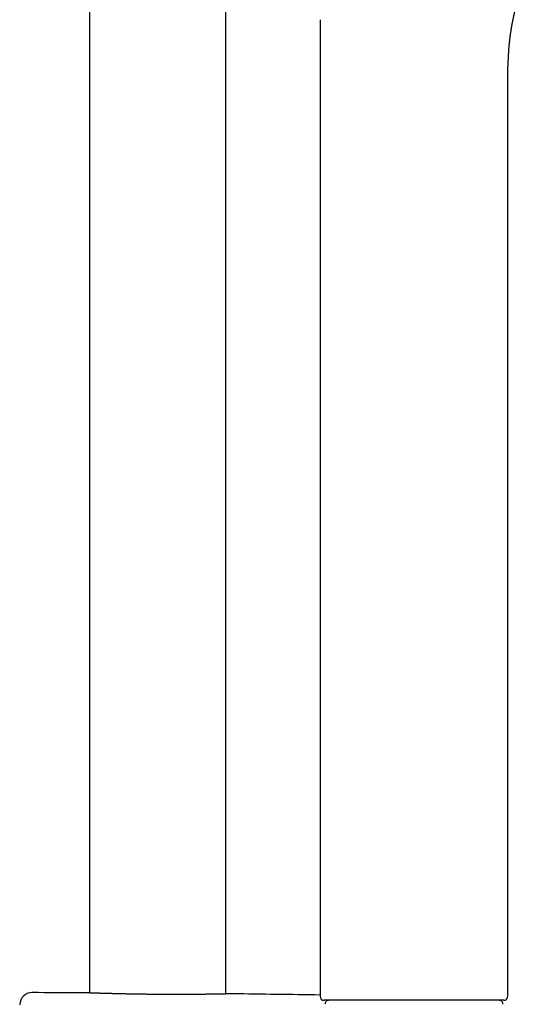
# Model space of a CAD drawing. Header units: millimetres. Extents: x 8 to 673, y 12 to 1463.
# Tile 15 of 16: x 531 to 598, y 1137 to 1266. Entities that reach past the tile are written whole.
import ezdxf

# ---------------------------------------------------------------- set-up
doc = ezdxf.new("R2010")
doc.units = ezdxf.units.MM

msp = doc.modelspace()

# ---------------------------------------------------------------- linework, layer by layer
at = {"color": 7, "linetype": 'Continuous', "lineweight": 30}
for p, q in [((558.12, 1138.32), (558.12, 1431.05)), ((540.32, 1423.94), (540.32, 1138.46)), ((570.47, 1265.54), (570.47, 1138)), ((595.15, 1262.08), (595.15, 1262.09)), ((594.97, 1138), (594.97, 1256.8)), ((539.46, 1138.49), (539.45, 1138.49)), ((559, 1138.34), (558.98, 1138.34)), ((594.47, 1137.5), (570.97, 1137.5)), ((580.75, 1137.5), (572.12, 1137.5)), ((593.32, 1137.5), (580.75, 1137.5))]:
    msp.add_line(p, q, dxfattribs=at)
for centre, radius, start, end in [((532.81, 1136.9), 1.6, 89.9629, 178.8891), ((531.22, -1310.12), 2448.62, 89.8075, 89.96285), ((531.22, -1310.12), 2448.62, 89.08154, 89.34994), ((570.97, 1138), 0.5, 180, 270), ((594.47, 1138), 0.5, 270, 360), ((571.59, 1137), 0.5, 90, 182.4813), ((593.85, 1137), 0.5, 357.5187, 90)]:
    msp.add_arc(centre, radius, start, end, dxfattribs=at)
for points, knots in [([(595.16, 1262.09), (595.16, 1262.09), (595.16, 1262.12), (595.17, 1262.19), (595.18, 1262.28), (595.18, 1262.35), (595.19, 1262.4), (595.19, 1262.43), (595.19, 1262.46), (595.2, 1262.48), (595.2, 1262.51), (595.2, 1262.53), (595.2, 1262.56), (595.21, 1262.59), (595.21, 1262.64), (595.22, 1262.71), (595.23, 1262.79), (595.24, 1262.93), (595.26, 1263.09), (595.29, 1263.27), (595.3, 1263.4), (595.32, 1263.51), (595.34, 1263.63), (595.35, 1263.76), (595.37, 1263.9), (595.4, 1264.04), (595.42, 1264.18), (595.44, 1264.3), (595.46, 1264.41), (595.47, 1264.52), (595.49, 1264.6), (595.5, 1264.66), (595.51, 1264.71), (595.51, 1264.76), (595.52, 1264.81), (595.54, 1264.89), (595.56, 1265), (595.58, 1265.14), (595.61, 1265.28), (595.63, 1265.4), (595.65, 1265.5), (595.67, 1265.59), (595.69, 1265.68), (595.71, 1265.77), (595.73, 1265.87), (595.75, 1265.96), (595.77, 1266.04), (595.78, 1266.1), (595.79, 1266.14), (595.8, 1266.17), (595.81, 1266.21), (595.82, 1266.26), (595.83, 1266.32), (595.86, 1266.42), (595.89, 1266.53), (595.92, 1266.66), (595.95, 1266.78), (595.97, 1266.87), (595.99, 1266.96), (596.01, 1267.03), (596.03, 1267.11), (596.05, 1267.18), (596.07, 1267.25), (596.09, 1267.32), (596.11, 1267.37), (596.12, 1267.43), (596.14, 1267.48), (596.16, 1267.54), (596.18, 1267.61), (596.2, 1267.69), (596.22, 1267.76), (596.24, 1267.81), (596.25, 1267.87), (596.27, 1267.93), (596.3, 1268), (596.32, 1268.09), (596.35, 1268.17), (596.38, 1268.26), (596.41, 1268.34), (596.43, 1268.42), (596.46, 1268.51), (596.49, 1268.6), (596.52, 1268.68), (596.55, 1268.76), (596.58, 1268.84), (596.61, 1268.91), (596.64, 1268.99), (596.67, 1269.07), (596.7, 1269.16), (596.73, 1269.24), (596.76, 1269.31), (596.79, 1269.38), (596.81, 1269.44), (596.83, 1269.49), (596.85, 1269.53), (596.87, 1269.57), (596.88, 1269.6), (596.89, 1269.63), (596.91, 1269.66), (596.92, 1269.7), (596.94, 1269.73), (596.95, 1269.77), (596.97, 1269.81), (596.99, 1269.86), (597.02, 1269.91), (597.04, 1269.97), (597.07, 1270.03), (597.1, 1270.08), (597.12, 1270.14), (597.14, 1270.18), (597.17, 1270.22), (597.19, 1270.28), (597.24, 1270.36), (597.27, 1270.43), (597.3, 1270.49), (597.33, 1270.53), (597.36, 1270.59), (597.39, 1270.64), (597.42, 1270.69), (597.45, 1270.74), (597.48, 1270.79), (597.51, 1270.83), (597.53, 1270.87), (597.56, 1270.91), (597.59, 1270.95), (597.61, 1270.99), (597.64, 1271.03), (597.65, 1271.05), (597.66, 1271.06)], [0, 0, 0, 0, 0.0001837, 0.008859, 0.0161329, 0.0220079, 0.0249703, 0.0273873, 0.0301938, 0.0317061, 0.0333107, 0.0352702, 0.0375846, 0.0402538, 0.0432777, 0.0497424, 0.0570185, 0.0641055, 0.0818978, 0.0979609, 0.1067029, 0.1150278, 0.1243654, 0.1350058, 0.1469487, 0.1601931, 0.1698235, 0.1800397, 0.190284, 0.1990683, 0.2063136, 0.2109282, 0.2146068, 0.2182956, 0.2226002, 0.2275202, 0.2393683, 0.2512598, 0.2631932, 0.2756016, 0.2830819, 0.2909281, 0.2991403, 0.3077181, 0.3166612, 0.3255363, 0.3329732, 0.3377392, 0.3415593, 0.344554, 0.3482124, 0.3529822, 0.3588617, 0.3654425, 0.3805302, 0.3935186, 0.4044225, 0.4141883, 0.4238349, 0.4306545, 0.4381846, 0.4466917, 0.4544729, 0.4613346, 0.4672805, 0.4731674, 0.478937, 0.4857428, 0.493581, 0.5024476, 0.5112677, 0.5176021, 0.5220793, 0.5297838, 0.5384889, 0.548294, 0.5595026, 0.5693055, 0.5799723, 0.5903087, 0.5995277, 0.6113756, 0.6219016, 0.631365, 0.6411471, 0.6514584, 0.6598337, 0.6701535, 0.6816816, 0.6931548, 0.7021203, 0.7110461, 0.7195279, 0.7266316, 0.7324219, 0.7369448, 0.7413616, 0.7458544, 0.7504235, 0.7551026, 0.7603834, 0.7660767, 0.7724543, 0.7795171, 0.7873546, 0.7962336, 0.805664, 0.8156014, 0.8241507, 0.8313144, 0.8372069, 0.8504506, 0.8637638, 0.8788402, 0.8871677, 0.8965217, 0.9069027, 0.9179902, 0.928104, 0.9371861, 0.9466245, 0.955417, 0.9646094, 0.9729123, 0.9800511, 0.9851048, 0.9918226, 1, 1, 1, 1]), ([(594.97, 1256.79), (594.97, 1256.98), (594.97, 1257.33), (594.97, 1257.86), (594.97, 1258.36), (594.98, 1258.85), (595, 1259.32), (595.02, 1259.77), (595.04, 1260.2), (595.06, 1260.62), (595.08, 1261.01), (595.11, 1261.38), (595.13, 1261.74), (595.15, 1261.97), (595.16, 1262.08)], [0, 0, 0, 0, 0.102419, 0.201383, 0.296852, 0.388798, 0.47723, 0.56223, 0.643833, 0.722029, 0.796771, 0.868022, 0.935765, 1, 1, 1, 1]), ([(558.98, 1138.34), (558.98, 1138.34), (558.98, 1138.34), (558.98, 1138.34), (558.97, 1138.34), (558.95, 1138.34), (558.93, 1138.34), (558.9, 1138.34), (558.86, 1138.34), (558.82, 1138.34), (558.77, 1138.34), (558.72, 1138.34), (558.66, 1138.34), (558.59, 1138.33), (558.52, 1138.33), (558.44, 1138.33), (558.36, 1138.33), (558.27, 1138.33), (558.17, 1138.33), (558.07, 1138.32), (557.97, 1138.32), (557.85, 1138.32), (557.73, 1138.32), (557.61, 1138.31), (557.48, 1138.31), (557.35, 1138.31), (557.21, 1138.31), (557.07, 1138.31), (556.92, 1138.3), (556.76, 1138.3), (556.6, 1138.3), (556.44, 1138.3), (556.27, 1138.29), (556.1, 1138.29), (555.92, 1138.29), (555.74, 1138.29), (555.55, 1138.28), (555.36, 1138.28), (555.17, 1138.28), (554.97, 1138.28), (554.77, 1138.28), (554.57, 1138.27), (554.36, 1138.27), (554.15, 1138.27), (553.94, 1138.27), (553.72, 1138.27), (553.5, 1138.27), (553.28, 1138.26), (553.05, 1138.26), (552.82, 1138.26), (552.59, 1138.26), (552.36, 1138.26), (552.13, 1138.26), (551.89, 1138.26), (551.65, 1138.26), (551.41, 1138.26), (551.17, 1138.26), (550.93, 1138.26), (550.69, 1138.26), (550.44, 1138.26), (550.2, 1138.26), (549.95, 1138.27), (549.71, 1138.27), (549.46, 1138.27), (549.21, 1138.27), (548.97, 1138.27), (548.72, 1138.27), (548.48, 1138.28), (548.23, 1138.28), (547.99, 1138.28), (547.74, 1138.28), (547.5, 1138.29), (547.26, 1138.29), (547.02, 1138.29), (546.78, 1138.3), (546.54, 1138.3), (546.3, 1138.3), (546.07, 1138.31), (545.84, 1138.31), (545.61, 1138.32), (545.38, 1138.32), (545.16, 1138.32), (544.94, 1138.33), (544.71, 1138.33), (544.5, 1138.34), (544.28, 1138.34), (544.07, 1138.35), (543.87, 1138.35), (543.66, 1138.36), (543.46, 1138.36), (543.26, 1138.37), (543.07, 1138.37), (542.88, 1138.38), (542.69, 1138.38), (542.51, 1138.39), (542.34, 1138.39), (542.17, 1138.4), (542, 1138.4), (541.83, 1138.41), (541.67, 1138.41), (541.52, 1138.42), (541.37, 1138.42), (541.23, 1138.43), (541.09, 1138.43), (540.96, 1138.43), (540.83, 1138.44), (540.7, 1138.44), (540.59, 1138.45), (540.48, 1138.45), (540.37, 1138.45), (540.27, 1138.46), (540.17, 1138.46), (540.08, 1138.46), (540, 1138.47), (539.92, 1138.47), (539.85, 1138.47), (539.78, 1138.47), (539.72, 1138.48), (539.67, 1138.48), (539.62, 1138.48), (539.58, 1138.48), (539.55, 1138.48), (539.52, 1138.48), (539.49, 1138.48), (539.48, 1138.49), (539.47, 1138.49), (539.46, 1138.49), (539.46, 1138.49), (539.46, 1138.49)], [0, 0, 0, 0, 0.0042559, 0.0110003, 0.0184719, 0.0264917, 0.0345318, 0.0425388, 0.0504952, 0.0585044, 0.0665543, 0.0745824, 0.0825984, 0.0906111, 0.0986278, 0.1066549, 0.1147003, 0.1227715, 0.1308318, 0.1388385, 0.1468747, 0.1549314, 0.1629995, 0.1710695, 0.179129, 0.1871685, 0.1951787, 0.2031649, 0.2111604, 0.2191851, 0.2272395, 0.2353127, 0.2433934, 0.2514681, 0.2595242, 0.2675508, 0.2755374, 0.2835079, 0.2915564, 0.2995845, 0.3076, 0.3156106, 0.3236241, 0.3316457, 0.3396833, 0.3477445, 0.3558179, 0.3638358, 0.3718537, 0.3798727, 0.3878929, 0.3959141, 0.4039365, 0.4119598, 0.419984, 0.4280118, 0.4359969, 0.4439861, 0.4520173, 0.4600771, 0.4681513, 0.4762247, 0.4842795, 0.4923016, 0.5002775, 0.5082106, 0.516246, 0.5242774, 0.5323064, 0.5403348, 0.5483645, 0.5563968, 0.5644336, 0.5724766, 0.5805203, 0.5885509, 0.5965761, 0.6045837, 0.6125815, 0.6205772, 0.6285776, 0.6365889, 0.6446187, 0.6526748, 0.6607371, 0.6687218, 0.6767464, 0.6847992, 0.6928687, 0.7009429, 0.7090062, 0.7170462, 0.7250509, 0.7330187, 0.7410059, 0.749032, 0.7570822, 0.7651482, 0.7732216, 0.7812928, 0.7893519, 0.7973907, 0.8054012, 0.8133886, 0.8214406, 0.8294726, 0.8374921, 0.8455071, 0.8535252, 0.8615518, 0.8695948, 0.8776622, 0.8857528, 0.8937704, 0.9017936, 0.9098304, 0.9178766, 0.9259278, 0.9339794, 0.9420262, 0.9500648, 0.9580948, 0.9660988, 0.9740938, 0.9821283, 0.9901848, 0.9961215, 1, 1, 1, 1]), ([(540.32, 1138.46), (540.3, 1138.46), (540.25, 1138.46), (540.17, 1138.46), (540.08, 1138.46), (540, 1138.47), (539.92, 1138.47), (539.85, 1138.47), (539.78, 1138.47), (539.72, 1138.48), (539.67, 1138.48), (539.62, 1138.48), (539.58, 1138.48), (539.55, 1138.48), (539.52, 1138.48), (539.49, 1138.48), (539.48, 1138.49), (539.47, 1138.49), (539.46, 1138.49), (539.46, 1138.49), (539.46, 1138.49)], [0, 0, 0, 0, 0.0300347, 0.0900406, 0.1502197, 0.209855, 0.2695323, 0.3293111, 0.3891596, 0.4490453, 0.5089338, 0.5687868, 0.628578, 0.6883064, 0.7478406, 0.8073081, 0.8670698, 0.9269949, 0.9711515, 1, 1, 1, 1])]:
    msp.add_open_spline(points, degree=3, knots=knots, dxfattribs=at)

doc.saveas('drawing.dxf')
